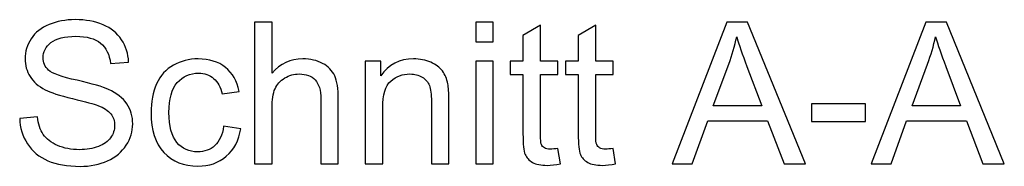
# Model space of a CAD drawing. Header units: centimetres. Extents: x -94 to 21, y -30 to 196.
# Tile 119 of 143: x 5.423 to 8.897, y 17.271 to 17.79. Entities that reach past the tile are written whole.
import ezdxf

# ---------------------------------------------------------------- set-up
doc = ezdxf.new("R2010")
doc.units = ezdxf.units.CM
doc.header["$MEASUREMENT"] = 0
doc.layers.add('Ebene 1', color=7, linetype='Continuous')

msp = doc.modelspace()

# ---------------------------------------------------------------- linework, layer by layer
at = {"layer": 'Ebene 1'}
for points, knots in [([(5.42287, 17.44111), (5.42287, 17.44111), (5.48526, 17.44672), (5.48526, 17.44672), (5.48818, 17.42148), (5.49508, 17.4008), (5.50595, 17.38456), (5.51681, 17.36844), (5.53364, 17.35536), (5.55642, 17.34531), (5.5792, 17.33538), (5.60491, 17.33035), (5.63341, 17.33035), (5.65877, 17.33035), (5.68109, 17.33409), (5.70049, 17.34169), (5.71988, 17.34928), (5.73425, 17.35968), (5.74372, 17.37288), (5.75318, 17.38608), (5.75797, 17.40045), (5.75797, 17.41588), (5.75797, 17.43153), (5.75341, 17.4452), (5.7443, 17.457), (5.73519, 17.46869), (5.72011, 17.4785), (5.69908, 17.48656), (5.68565, 17.4917), (5.65585, 17.49988), (5.6097, 17.51098), (5.56355, 17.52208), (5.5313, 17.53248), (5.51284, 17.54229), (5.48888, 17.55491), (5.47112, 17.57057), (5.45944, 17.58914), (5.44764, 17.60772), (5.44179, 17.62863), (5.44179, 17.65165), (5.44179, 17.67712), (5.44904, 17.70084), (5.46341, 17.7228), (5.47778, 17.74488), (5.4987, 17.76159), (5.52639, 17.77304), (5.55397, 17.78449), (5.58469, 17.79022), (5.61846, 17.79022), (5.65561, 17.79022), (5.68845, 17.78426), (5.71684, 17.77222), (5.74523, 17.76031), (5.76708, 17.74266), (5.78239, 17.7193), (5.79769, 17.69605), (5.80587, 17.66964), (5.80704, 17.6402), (5.80704, 17.6402), (5.74325, 17.63529), (5.74325, 17.63529), (5.73986, 17.66695), (5.72829, 17.69091), (5.70855, 17.70703), (5.6888, 17.72327), (5.65958, 17.73133), (5.62103, 17.73133), (5.58084, 17.73133), (5.55151, 17.72397), (5.53317, 17.70925), (5.51483, 17.69453), (5.5056, 17.67677), (5.5056, 17.65597), (5.5056, 17.63798), (5.51214, 17.62314), (5.52511, 17.61146), (5.53796, 17.59989), (5.57126, 17.58786), (5.62523, 17.57571), (5.67922, 17.56344), (5.71626, 17.55281), (5.73635, 17.54369), (5.76545, 17.53026), (5.78706, 17.51332), (5.80096, 17.49264), (5.81487, 17.47207), (5.82176, 17.44836), (5.82176, 17.42148), (5.82176, 17.39473), (5.81417, 17.36973), (5.79886, 17.34613), (5.78356, 17.32252), (5.76171, 17.30418), (5.73308, 17.2911), (5.70446, 17.27801), (5.67232, 17.27147), (5.63645, 17.27147), (5.59112, 17.27147), (5.55315, 17.27813), (5.52254, 17.29133), (5.4918, 17.30453), (5.46785, 17.32439), (5.45044, 17.35103), (5.43291, 17.37755), (5.4238, 17.40758), (5.42287, 17.44111)], [0, 0, 0, 0, 0.0285714, 0.0285714, 0.0285714, 0.0571429, 0.0571429, 0.0571429, 0.0857143, 0.0857143, 0.0857143, 0.1142857, 0.1142857, 0.1142857, 0.1428571, 0.1428571, 0.1428571, 0.1714286, 0.1714286, 0.1714286, 0.2, 0.2, 0.2, 0.2285714, 0.2285714, 0.2285714, 0.2571429, 0.2571429, 0.2571429, 0.2857143, 0.2857143, 0.2857143, 0.3142857, 0.3142857, 0.3142857, 0.3428571, 0.3428571, 0.3428571, 0.3714286, 0.3714286, 0.3714286, 0.4, 0.4, 0.4, 0.4285714, 0.4285714, 0.4285714, 0.4571429, 0.4571429, 0.4571429, 0.4857143, 0.4857143, 0.4857143, 0.5142857, 0.5142857, 0.5142857, 0.5428571, 0.5428571, 0.5428571, 0.5714286, 0.5714286, 0.5714286, 0.6, 0.6, 0.6, 0.6285714, 0.6285714, 0.6285714, 0.6571429, 0.6571429, 0.6571429, 0.6857143, 0.6857143, 0.6857143, 0.7142857, 0.7142857, 0.7142857, 0.7428571, 0.7428571, 0.7428571, 0.7714286, 0.7714286, 0.7714286, 0.8, 0.8, 0.8, 0.8285714, 0.8285714, 0.8285714, 0.8571429, 0.8571429, 0.8571429, 0.8857143, 0.8857143, 0.8857143, 0.9142857, 0.9142857, 0.9142857, 0.9428571, 0.9428571, 0.9428571, 0.9714286, 0.9714286, 0.9714286, 1, 1, 1, 1]), ([(6.25193, 17.27988), (6.25193, 17.27988), (6.25193, 17.7818), (6.25193, 17.7818), (6.25193, 17.7818), (6.31362, 17.7818), (6.31362, 17.7818), (6.31362, 17.7818), (6.31362, 17.60118), (6.31362, 17.60118), (6.34224, 17.63471), (6.37834, 17.65142), (6.42205, 17.65142), (6.4488, 17.65142), (6.47205, 17.64616), (6.49192, 17.63553), (6.51166, 17.62489), (6.5258, 17.61029), (6.53433, 17.5916), (6.54286, 17.5729), (6.54706, 17.54568), (6.54706, 17.51016), (6.54706, 17.51016), (6.54706, 17.27988), (6.54706, 17.27988), (6.54706, 17.27988), (6.48537, 17.27988), (6.48537, 17.27988), (6.48537, 17.27988), (6.48537, 17.50993), (6.48537, 17.50993), (6.48537, 17.54066), (6.47871, 17.56309), (6.46551, 17.57711), (6.45219, 17.59113), (6.4335, 17.59814), (6.4092, 17.59814), (6.39108, 17.59814), (6.37402, 17.59347), (6.35801, 17.584), (6.34201, 17.57454), (6.33067, 17.56169), (6.32378, 17.54545), (6.317, 17.52932), (6.31362, 17.50701), (6.31362, 17.4785), (6.31362, 17.4785), (6.31362, 17.27988), (6.31362, 17.27988), (6.31362, 17.27988), (6.25193, 17.27988), (6.25193, 17.27988)], [0, 0, 0, 0, 0.0588235, 0.0588235, 0.0588235, 0.1176471, 0.1176471, 0.1176471, 0.1764706, 0.1764706, 0.1764706, 0.2352941, 0.2352941, 0.2352941, 0.2941176, 0.2941176, 0.2941176, 0.3529412, 0.3529412, 0.3529412, 0.4117647, 0.4117647, 0.4117647, 0.4705882, 0.4705882, 0.4705882, 0.5294118, 0.5294118, 0.5294118, 0.5882353, 0.5882353, 0.5882353, 0.6470588, 0.6470588, 0.6470588, 0.7058824, 0.7058824, 0.7058824, 0.7647059, 0.7647059, 0.7647059, 0.8235294, 0.8235294, 0.8235294, 0.8823529, 0.8823529, 0.8823529, 0.9411765, 0.9411765, 0.9411765, 1, 1, 1, 1]), ([(7.03229, 17.7117), (7.03229, 17.7117), (7.03229, 17.7818), (7.03229, 17.7818), (7.03229, 17.7818), (7.09398, 17.7818), (7.09398, 17.7818), (7.09398, 17.7818), (7.09398, 17.7117), (7.09398, 17.7117), (7.09398, 17.7117), (7.03229, 17.7117), (7.03229, 17.7117)], [0, 0, 0, 0, 0.25, 0.25, 0.25, 0.5, 0.5, 0.5, 0.75, 0.75, 0.75, 1, 1, 1, 1]), ([(7.32222, 17.33491), (7.32222, 17.33491), (7.33063, 17.28046), (7.33063, 17.28046), (7.31334, 17.27684), (7.29779, 17.27497), (7.28424, 17.27497), (7.26192, 17.27497), (7.24463, 17.27848), (7.23225, 17.2856), (7.21998, 17.29273), (7.21133, 17.30196), (7.20631, 17.31353), (7.20129, 17.3251), (7.19883, 17.3494), (7.19883, 17.38643), (7.19883, 17.38643), (7.19883, 17.59604), (7.19883, 17.59604), (7.19883, 17.59604), (7.15327, 17.59604), (7.15327, 17.59604), (7.15327, 17.59604), (7.15327, 17.6437), (7.15327, 17.6437), (7.15327, 17.6437), (7.19883, 17.6437), (7.19883, 17.6437), (7.19883, 17.6437), (7.19883, 17.73367), (7.19883, 17.73367), (7.19883, 17.73367), (7.26052, 17.7707), (7.26052, 17.7707), (7.26052, 17.7707), (7.26052, 17.6437), (7.26052, 17.6437), (7.26052, 17.6437), (7.32222, 17.6437), (7.32222, 17.6437), (7.32222, 17.6437), (7.32222, 17.59604), (7.32222, 17.59604), (7.32222, 17.59604), (7.26052, 17.59604), (7.26052, 17.59604), (7.26052, 17.59604), (7.26052, 17.38293), (7.26052, 17.38293), (7.26052, 17.36529), (7.26157, 17.35395), (7.26379, 17.34893), (7.2659, 17.34391), (7.2694, 17.33993), (7.27431, 17.3369), (7.27921, 17.33397), (7.28622, 17.33246), (7.29534, 17.33246), (7.30212, 17.33246), (7.31112, 17.33327), (7.32222, 17.33491)], [0, 0, 0, 0, 0.05, 0.05, 0.05, 0.1, 0.1, 0.1, 0.15, 0.15, 0.15, 0.2, 0.2, 0.2, 0.25, 0.25, 0.25, 0.3, 0.3, 0.3, 0.35, 0.35, 0.35, 0.4, 0.4, 0.4, 0.45, 0.45, 0.45, 0.5, 0.5, 0.5, 0.55, 0.55, 0.55, 0.6, 0.6, 0.6, 0.65, 0.65, 0.65, 0.7, 0.7, 0.7, 0.75, 0.75, 0.75, 0.8, 0.8, 0.8, 0.85, 0.85, 0.85, 0.9, 0.9, 0.9, 0.95, 0.95, 0.95, 1, 1, 1, 1]), ([(7.51727, 17.33491), (7.51727, 17.33491), (7.52568, 17.28046), (7.52568, 17.28046), (7.50839, 17.27684), (7.49285, 17.27497), (7.47929, 17.27497), (7.45697, 17.27497), (7.43968, 17.27848), (7.4273, 17.2856), (7.41503, 17.29273), (7.40638, 17.30196), (7.40136, 17.31353), (7.39634, 17.3251), (7.39388, 17.3494), (7.39388, 17.38643), (7.39388, 17.38643), (7.39388, 17.59604), (7.39388, 17.59604), (7.39388, 17.59604), (7.34832, 17.59604), (7.34832, 17.59604), (7.34832, 17.59604), (7.34832, 17.6437), (7.34832, 17.6437), (7.34832, 17.6437), (7.39388, 17.6437), (7.39388, 17.6437), (7.39388, 17.6437), (7.39388, 17.73367), (7.39388, 17.73367), (7.39388, 17.73367), (7.45557, 17.7707), (7.45557, 17.7707), (7.45557, 17.7707), (7.45557, 17.6437), (7.45557, 17.6437), (7.45557, 17.6437), (7.51727, 17.6437), (7.51727, 17.6437), (7.51727, 17.6437), (7.51727, 17.59604), (7.51727, 17.59604), (7.51727, 17.59604), (7.45557, 17.59604), (7.45557, 17.59604), (7.45557, 17.59604), (7.45557, 17.38293), (7.45557, 17.38293), (7.45557, 17.36529), (7.45662, 17.35395), (7.45884, 17.34893), (7.46095, 17.34391), (7.46445, 17.33993), (7.46936, 17.3369), (7.47426, 17.33397), (7.48127, 17.33246), (7.4904, 17.33246), (7.49717, 17.33246), (7.50617, 17.33327), (7.51727, 17.33491)], [0, 0, 0, 0, 0.05, 0.05, 0.05, 0.1, 0.1, 0.1, 0.15, 0.15, 0.15, 0.2, 0.2, 0.2, 0.25, 0.25, 0.25, 0.3, 0.3, 0.3, 0.35, 0.35, 0.35, 0.4, 0.4, 0.4, 0.45, 0.45, 0.45, 0.5, 0.5, 0.5, 0.55, 0.55, 0.55, 0.6, 0.6, 0.6, 0.65, 0.65, 0.65, 0.7, 0.7, 0.7, 0.75, 0.75, 0.75, 0.8, 0.8, 0.8, 0.85, 0.85, 0.85, 0.9, 0.9, 0.9, 0.95, 0.95, 0.95, 1, 1, 1, 1]), ([(7.72573, 17.27988), (7.72573, 17.27988), (7.91828, 17.7818), (7.91828, 17.7818), (7.91828, 17.7818), (7.9913, 17.7818), (7.9913, 17.7818), (7.9913, 17.7818), (8.19566, 17.27988), (8.19566, 17.27988), (8.19566, 17.27988), (8.12007, 17.27988), (8.12007, 17.27988), (8.12007, 17.27988), (8.062, 17.432), (8.062, 17.432), (8.062, 17.432), (7.85064, 17.432), (7.85064, 17.432), (7.85064, 17.432), (7.79618, 17.27988), (7.79618, 17.27988), (7.79618, 17.27988), (7.72573, 17.27988), (7.72573, 17.27988)], [0, 0, 0, 0, 0.125, 0.125, 0.125, 0.25, 0.25, 0.25, 0.375, 0.375, 0.375, 0.5, 0.5, 0.5, 0.625, 0.625, 0.625, 0.75, 0.75, 0.75, 0.875, 0.875, 0.875, 1, 1, 1, 1]), ([(8.42734, 17.27988), (8.42734, 17.27988), (8.61989, 17.7818), (8.61989, 17.7818), (8.61989, 17.7818), (8.69291, 17.7818), (8.69291, 17.7818), (8.69291, 17.7818), (8.89727, 17.27988), (8.89727, 17.27988), (8.89727, 17.27988), (8.82168, 17.27988), (8.82168, 17.27988), (8.82168, 17.27988), (8.76361, 17.432), (8.76361, 17.432), (8.76361, 17.432), (8.55224, 17.432), (8.55224, 17.432), (8.55224, 17.432), (8.49779, 17.27988), (8.49779, 17.27988), (8.49779, 17.27988), (8.42734, 17.27988), (8.42734, 17.27988)], [0, 0, 0, 0, 0.125, 0.125, 0.125, 0.25, 0.25, 0.25, 0.375, 0.375, 0.375, 0.5, 0.5, 0.5, 0.625, 0.625, 0.625, 0.75, 0.75, 0.75, 0.875, 0.875, 0.875, 1, 1, 1, 1]), ([(7.87015, 17.48598), (7.87015, 17.48598), (8.0412, 17.48598), (8.0412, 17.48598), (8.0412, 17.48598), (7.98885, 17.62513), (7.98885, 17.62513), (7.97308, 17.66742), (7.96116, 17.70236), (7.95287, 17.72993), (7.94597, 17.69721), (7.93674, 17.66509), (7.92518, 17.63331), (7.92518, 17.63331), (7.87015, 17.48598), (7.87015, 17.48598)], [0, 0, 0, 0, 0.2, 0.2, 0.2, 0.4, 0.4, 0.4, 0.6, 0.6, 0.6, 0.8, 0.8, 0.8, 1, 1, 1, 1]), ([(8.57176, 17.48598), (8.57176, 17.48598), (8.7428, 17.48598), (8.7428, 17.48598), (8.7428, 17.48598), (8.69046, 17.62513), (8.69046, 17.62513), (8.67469, 17.66742), (8.66277, 17.70236), (8.65448, 17.72993), (8.64758, 17.69721), (8.63835, 17.66509), (8.62679, 17.63331), (8.62679, 17.63331), (8.57176, 17.48598), (8.57176, 17.48598)], [0, 0, 0, 0, 0.2, 0.2, 0.2, 0.4, 0.4, 0.4, 0.6, 0.6, 0.6, 0.8, 0.8, 0.8, 1, 1, 1, 1]), ([(6.14242, 17.41307), (6.14242, 17.41307), (6.20271, 17.40466), (6.20271, 17.40466), (6.19605, 17.36318), (6.17922, 17.33082), (6.152, 17.30734), (6.12478, 17.28385), (6.09125, 17.27217), (6.05164, 17.27217), (6.00197, 17.27217), (5.96202, 17.28841), (5.93187, 17.32089), (5.90161, 17.35337), (5.88654, 17.39987), (5.88654, 17.46039), (5.88654, 17.49965), (5.89308, 17.53388), (5.90605, 17.56332), (5.91902, 17.59265), (5.93877, 17.61473), (5.9654, 17.62933), (5.99193, 17.64405), (6.02078, 17.65142), (6.05211, 17.65142), (6.09148, 17.65142), (6.12384, 17.64148), (6.14884, 17.62151), (6.17396, 17.60153), (6.19009, 17.57314), (6.1971, 17.53645), (6.1971, 17.53645), (6.13751, 17.52734), (6.13751, 17.52734), (6.13179, 17.55176), (6.12174, 17.5701), (6.10713, 17.58248), (6.09265, 17.59475), (6.07512, 17.60094), (6.05456, 17.60094), (6.02347, 17.60094), (5.99823, 17.58984), (5.97872, 17.56764), (5.95933, 17.54533), (5.94963, 17.51028), (5.94963, 17.46214), (5.94963, 17.41331), (5.95898, 17.3779), (5.97767, 17.35582), (5.99648, 17.33374), (6.0209, 17.32264), (6.05094, 17.32264), (6.07524, 17.32264), (6.09545, 17.33), (6.11157, 17.34484), (6.12781, 17.35956), (6.1381, 17.38234), (6.14242, 17.41307)], [0, 0, 0, 0, 0.0526316, 0.0526316, 0.0526316, 0.1052632, 0.1052632, 0.1052632, 0.1578947, 0.1578947, 0.1578947, 0.2105263, 0.2105263, 0.2105263, 0.2631579, 0.2631579, 0.2631579, 0.3157895, 0.3157895, 0.3157895, 0.3684211, 0.3684211, 0.3684211, 0.4210526, 0.4210526, 0.4210526, 0.4736842, 0.4736842, 0.4736842, 0.5263158, 0.5263158, 0.5263158, 0.5789474, 0.5789474, 0.5789474, 0.6315789, 0.6315789, 0.6315789, 0.6842105, 0.6842105, 0.6842105, 0.7368421, 0.7368421, 0.7368421, 0.7894737, 0.7894737, 0.7894737, 0.8421053, 0.8421053, 0.8421053, 0.8947368, 0.8947368, 0.8947368, 0.9473684, 0.9473684, 0.9473684, 1, 1, 1, 1]), ([(6.64211, 17.27988), (6.64211, 17.27988), (6.64211, 17.6437), (6.64211, 17.6437), (6.64211, 17.6437), (6.69749, 17.6437), (6.69749, 17.6437), (6.69749, 17.6437), (6.69749, 17.59206), (6.69749, 17.59206), (6.72412, 17.63167), (6.76269, 17.65142), (6.81305, 17.65142), (6.83501, 17.65142), (6.85511, 17.64744), (6.87345, 17.63961), (6.89179, 17.63179), (6.90558, 17.62139), (6.91469, 17.60865), (6.92381, 17.59592), (6.93023, 17.58073), (6.93385, 17.5632), (6.93607, 17.55176), (6.93724, 17.53178), (6.93724, 17.50327), (6.93724, 17.50327), (6.93724, 17.27988), (6.93724, 17.27988), (6.93724, 17.27988), (6.87555, 17.27988), (6.87555, 17.27988), (6.87555, 17.27988), (6.87555, 17.50093), (6.87555, 17.50093), (6.87555, 17.52605), (6.87322, 17.54486), (6.86843, 17.55725), (6.86364, 17.56963), (6.85511, 17.57956), (6.84296, 17.58704), (6.83081, 17.5944), (6.81643, 17.59814), (6.80008, 17.59814), (6.77391, 17.59814), (6.75135, 17.58984), (6.7323, 17.57314), (6.71326, 17.55655), (6.7038, 17.52488), (6.7038, 17.47838), (6.7038, 17.47838), (6.7038, 17.27988), (6.7038, 17.27988), (6.7038, 17.27988), (6.64211, 17.27988), (6.64211, 17.27988)], [0, 0, 0, 0, 0.0555556, 0.0555556, 0.0555556, 0.1111111, 0.1111111, 0.1111111, 0.1666667, 0.1666667, 0.1666667, 0.2222222, 0.2222222, 0.2222222, 0.2777778, 0.2777778, 0.2777778, 0.3333333, 0.3333333, 0.3333333, 0.3888889, 0.3888889, 0.3888889, 0.4444444, 0.4444444, 0.4444444, 0.5, 0.5, 0.5, 0.5555556, 0.5555556, 0.5555556, 0.6111111, 0.6111111, 0.6111111, 0.6666667, 0.6666667, 0.6666667, 0.7222222, 0.7222222, 0.7222222, 0.7777778, 0.7777778, 0.7777778, 0.8333333, 0.8333333, 0.8333333, 0.8888889, 0.8888889, 0.8888889, 0.9444444, 0.9444444, 0.9444444, 1, 1, 1, 1]), ([(7.03229, 17.27988), (7.03229, 17.27988), (7.03229, 17.6437), (7.03229, 17.6437), (7.03229, 17.6437), (7.09398, 17.6437), (7.09398, 17.6437), (7.09398, 17.6437), (7.09398, 17.27988), (7.09398, 17.27988), (7.09398, 17.27988), (7.03229, 17.27988), (7.03229, 17.27988)], [0, 0, 0, 0, 0.25, 0.25, 0.25, 0.5, 0.5, 0.5, 0.75, 0.75, 0.75, 1, 1, 1, 1]), ([(8.21639, 17.4306), (8.21639, 17.4306), (8.21639, 17.49229), (8.21639, 17.49229), (8.21639, 17.49229), (8.40708, 17.49229), (8.40708, 17.49229), (8.40708, 17.49229), (8.40708, 17.4306), (8.40708, 17.4306), (8.40708, 17.4306), (8.21639, 17.4306), (8.21639, 17.4306)], [0, 0, 0, 0, 0.25, 0.25, 0.25, 0.5, 0.5, 0.5, 0.75, 0.75, 0.75, 1, 1, 1, 1])]:
    msp.add_open_spline(points, degree=3, knots=knots, dxfattribs=at)

doc.saveas('drawing.dxf')
